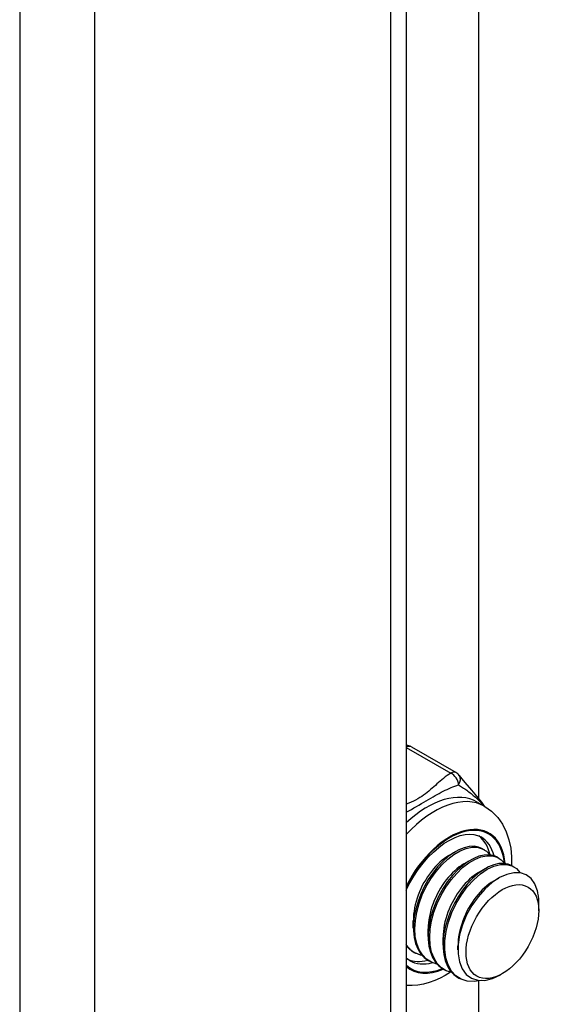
# Model space of a CAD drawing. Header units: inches. Extents: x 25 to 728, y 80 to 330.
# Tile 113 of 160: x 669.746 to 670.726, y 286.969 to 288.815. Entities that reach past the tile are written whole.
import ezdxf

# ---------------------------------------------------------------- set-up
doc = ezdxf.new("R2010")
doc.units = ezdxf.units.IN
doc.header["$MEASUREMENT"] = 0
doc.layers.add('Visible Edges(ANSI)', color=7, linetype='Continuous', lineweight=25)
doc.layers.add('Visible Tangent Edges(ANSI)', color=7, linetype='Continuous', lineweight=25)

msp = doc.modelspace()

# ---------------------------------------------------------------- linework, layer by layer
at = {"layer": 'Visible Edges(ANSI)'}
for p, q in [((670.4712, 295.0532), (670.4712, 277.5731)), ((670.6069, 287.3545), (670.6069, 291.6371)), ((670.4808, 287.4519), (670.5645, 287.4037)), ((670.6041, 287.3483), (670.6181, 287.3403)), ((670.5511, 287.2483), (670.5636, 287.2556)), ((670.6141, 287.2608), (670.6169, 287.2592)), ((670.579, 287.2323), (670.5915, 287.2395)), ((670.642, 287.2448), (670.6448, 287.2432)), ((670.6068, 287.2162), (670.6193, 287.2235)), ((670.6698, 287.2287), (670.6726, 287.2271)), ((670.6347, 287.2002), (670.6444, 287.2058)), ((670.7195, 287.1447), (670.7195, 287.1607)), ((670.4843, 287.1121), (670.4843, 287.1265)), ((670.5122, 287.096), (670.5122, 287.1104)), ((670.5401, 287.08), (670.54, 287.0944)), ((670.4843, 287.0675), (670.4871, 287.0659)), ((670.5679, 287.0712), (670.5679, 287.0784)), ((670.4774, 287.051), (670.4712, 287.0555)), ((670.5121, 287.0515), (670.5149, 287.0499)), ((670.54, 287.0355), (670.5428, 287.0338)), ((670.5678, 287.0194), (670.5706, 287.0178)), ((670.6069, 282.73), (670.6069, 287.0126)), ((670.6515, 287.0267), (670.6475, 287.0244))]:
    msp.add_line(p, q, dxfattribs=at)
at = {"layer": 'Visible Edges(ANSI)', "flags": 128}
for points in [[(670.5705, 287.3984), (670.5754, 287.392), (670.581, 287.3851), (670.5933, 287.3706), (670.6059, 287.3557), (670.6119, 287.3481), (670.6174, 287.3407)], [(670.6181, 287.3403), (670.6312, 287.331), (670.6425, 287.3196), (670.6517, 287.3066), (670.6587, 287.2924), (670.6637, 287.2775), (670.6669, 287.2619), (670.6683, 287.2459), (670.6683, 287.2296)], [(670.4712, 287.1832), (670.4778, 287.1966), (670.4853, 287.2096), (670.4936, 287.2221), (670.5025, 287.2339), (670.512, 287.2448), (670.5219, 287.2547), (670.532, 287.2634), (670.5423, 287.271), (670.5525, 287.2772), (670.5625, 287.2821), (670.5722, 287.2855), (670.5813, 287.2876), (670.5899, 287.2883), (670.5977, 287.2877), (670.6047, 287.2859), (670.611, 287.283)], [(670.6141, 287.2608), (670.6066, 287.264), (670.5982, 287.2654), (670.5892, 287.265), (670.5796, 287.2628), (670.5696, 287.2587), (670.5595, 287.253), (670.5493, 287.2457), (670.5394, 287.2368), (670.5298, 287.2266), (670.5207, 287.2152), (670.5124, 287.2029), (670.5049, 287.1897), (670.4984, 287.1759), (670.4931, 287.1618), (670.4889, 287.1476), (670.4861, 287.1335), (670.4846, 287.1198), (670.4845, 287.1067), (670.4858, 287.0944), (670.4885, 287.0831), (670.4925, 287.073), (670.4979, 287.0643), (670.5044, 287.0571), (670.5121, 287.0515)], [(670.5286, 287.0447), (670.5183, 287.0481), (670.5091, 287.0539), (670.5014, 287.0617), (670.4952, 287.0715), (670.4908, 287.0832), (670.488, 287.0963), (670.4871, 287.1107), (670.4881, 287.126), (670.4908, 287.1419), (670.4952, 287.1581), (670.5012, 287.1742), (670.5086, 287.1898), (670.5174, 287.2047), (670.5272, 287.2184), (670.5378, 287.2308), (670.549, 287.2415), (670.5605, 287.2502), (670.5721, 287.257), (670.5834, 287.2615), (670.5942, 287.2636), (670.6043, 287.2635), (670.6134, 287.2609), (670.6213, 287.2562), (670.6278, 287.2492)], [(670.5511, 287.2483), (670.5469, 287.2456), (670.5426, 287.2427), (670.5384, 287.2393), (670.5342, 287.2357), (670.53, 287.2318), (670.5259, 287.2276), (670.522, 287.2231), (670.5181, 287.2184), (670.5144, 287.2134), (670.5109, 287.2082), (670.5075, 287.2028), (670.5043, 287.1973), (670.5012, 287.1916), (670.4984, 287.1858), (670.4958, 287.1799), (670.4935, 287.1739), (670.4914, 287.1679), (670.4895, 287.1618), (670.4879, 287.1558), (670.4866, 287.1498), (670.4856, 287.1438), (670.4849, 287.138), (670.4845, 287.1322), (670.4844, 287.1265)], [(670.642, 287.2448), (670.6345, 287.248), (670.6261, 287.2494), (670.617, 287.2489), (670.6074, 287.2467), (670.5975, 287.2427), (670.5873, 287.237), (670.5772, 287.2296), (670.5672, 287.2208), (670.5577, 287.2106), (670.5486, 287.1992), (670.5403, 287.1868), (670.5328, 287.1736), (670.5263, 287.1599), (670.5209, 287.1458), (670.5168, 287.1316), (670.5139, 287.1175), (670.5124, 287.1038), (670.5123, 287.0906), (670.5136, 287.0783), (670.5163, 287.067), (670.5204, 287.0569), (670.5257, 287.0482), (670.5323, 287.041), (670.54, 287.0355)], [(670.5565, 287.0287), (670.5461, 287.0321), (670.537, 287.0378), (670.5293, 287.0457), (670.5231, 287.0555), (670.5186, 287.0671), (670.5159, 287.0803), (670.515, 287.0946), (670.5159, 287.11), (670.5186, 287.1259), (670.523, 287.1421), (670.529, 287.1581), (670.5365, 287.1738), (670.5452, 287.1886), (670.555, 287.2024), (670.5656, 287.2147), (670.5768, 287.2254), (670.5884, 287.2342), (670.5999, 287.2409), (670.6112, 287.2454), (670.6221, 287.2476), (670.6322, 287.2474), (670.6413, 287.2449), (670.6492, 287.2401), (670.6557, 287.2332)], [(670.6698, 287.2287), (670.6623, 287.2319), (670.6539, 287.2333), (670.6449, 287.2329), (670.6353, 287.2307), (670.6253, 287.2267), (670.6152, 287.2209), (670.605, 287.2136), (670.5951, 287.2048), (670.5855, 287.1945), (670.5765, 287.1832), (670.5681, 287.1708), (670.5606, 287.1576), (670.5542, 287.1438), (670.5488, 287.1297), (670.5446, 287.1155), (670.5418, 287.1014), (670.5403, 287.0877), (670.5402, 287.0746), (670.5415, 287.0623), (670.5442, 287.051), (670.5482, 287.0409), (670.5536, 287.0322), (670.5602, 287.025), (670.5678, 287.0194)], [(670.579, 287.2323), (670.5747, 287.2296), (670.5705, 287.2266), (670.5662, 287.2233), (670.562, 287.2197), (670.5579, 287.2157), (670.5538, 287.2115), (670.5498, 287.207), (670.546, 287.2023), (670.5423, 287.1974), (670.5387, 287.1922), (670.5353, 287.1868), (670.5321, 287.1812), (670.5291, 287.1756), (670.5263, 287.1697), (670.5237, 287.1638), (670.5213, 287.1579), (670.5192, 287.1518), (670.5174, 287.1458), (670.5158, 287.1397), (670.5145, 287.1337), (670.5135, 287.1278), (670.5128, 287.1219), (670.5124, 287.1161), (670.5122, 287.1105)], [(670.6068, 287.2162), (670.6026, 287.2136), (670.5983, 287.2106), (670.5941, 287.2073), (670.5899, 287.2036), (670.5857, 287.1997), (670.5817, 287.1955), (670.5777, 287.191), (670.5738, 287.1863), (670.5701, 287.1813), (670.5666, 287.1761), (670.5632, 287.1708), (670.56, 287.1652), (670.557, 287.1595), (670.5541, 287.1537), (670.5516, 287.1478), (670.5492, 287.1418), (670.5471, 287.1358), (670.5452, 287.1297), (670.5437, 287.1237), (670.5424, 287.1177), (670.5414, 287.1117), (670.5406, 287.1059), (670.5402, 287.1001), (670.5401, 287.0944)], [(670.6118, 287.0137), (670.5982, 287.0116), (670.5855, 287.0124), (670.574, 287.016), (670.564, 287.0225), (670.5557, 287.0315), (670.5494, 287.0429), (670.5451, 287.0564), (670.5431, 287.0716), (670.5432, 287.0881), (670.5456, 287.1055), (670.5501, 287.1234), (670.5565, 287.1412), (670.5648, 287.1584), (670.5745, 287.1747), (670.5855, 287.1896), (670.5975, 287.2027), (670.61, 287.2137), (670.6228, 287.2223), (670.6355, 287.2282), (670.6476, 287.2313), (670.6589, 287.2315), (670.6691, 287.2289), (670.6777, 287.2235), (670.6847, 287.2155)], [(670.7168, 287.1831), (670.7121, 287.1953), (670.705, 287.205), (670.6959, 287.2118), (670.6851, 287.2154), (670.6728, 287.2158), (670.6596, 287.2128), (670.6458, 287.2066), (670.6319, 287.1973), (670.6183, 287.1853), (670.6056, 287.1709), (670.5941, 287.1545), (670.5843, 287.1367), (670.5766, 287.1181), (670.5712, 287.0994), (670.5683, 287.0812), (670.5682, 287.064), (670.5707, 287.0486), (670.5759, 287.0355), (670.5836, 287.0252), (670.5935, 287.018), (670.6053, 287.0142), (670.6186, 287.014), (670.6328, 287.0174), (670.6475, 287.0244)], [(670.6347, 287.2002), (670.6304, 287.1975), (670.6262, 287.1945), (670.6219, 287.1912), (670.6177, 287.1876), (670.6136, 287.1836), (670.6095, 287.1794), (670.6056, 287.1749), (670.6017, 287.1702), (670.598, 287.1653), (670.5944, 287.1601), (670.591, 287.1547), (670.5878, 287.1492), (670.5848, 287.1435), (670.582, 287.1377), (670.5794, 287.1318), (670.5771, 287.1258), (670.575, 287.1197), (670.5731, 287.1137), (670.5715, 287.1077), (670.5702, 287.1016), (670.5692, 287.0957), (670.5685, 287.0898), (670.5681, 287.084), (670.5679, 287.0784)], [(670.5008, 287.0608), (670.4992, 287.0611), (670.4978, 287.0615), (670.4963, 287.0619), (670.4948, 287.0624), (670.4934, 287.0629), (670.492, 287.0635), (670.4906, 287.0641), (670.4893, 287.0647), (670.4879, 287.0654), (670.4866, 287.0662), (670.4854, 287.067), (670.4841, 287.0678), (670.4829, 287.0687), (670.4817, 287.0696), (670.4805, 287.0705), (670.4793, 287.0715), (670.4782, 287.0726), (670.4771, 287.0737), (670.4761, 287.0748), (670.475, 287.0759), (670.474, 287.0771), (670.4731, 287.0784), (670.4721, 287.0797), (670.4712, 287.081)], [(670.4712, 287.0788), (670.4717, 287.0782), (670.4722, 287.0776), (670.4726, 287.0771), (670.4731, 287.0765), (670.4736, 287.076), (670.4741, 287.0755), (670.4746, 287.075), (670.4752, 287.0744), (670.4757, 287.0739), (670.4762, 287.0735), (670.4767, 287.073), (670.4773, 287.0725), (670.4778, 287.072), (670.4784, 287.0716), (670.4789, 287.0711), (670.4795, 287.0707), (670.4801, 287.0703), (670.4807, 287.0699), (670.4812, 287.0694), (670.4818, 287.069), (670.4824, 287.0687), (670.483, 287.0683), (670.4836, 287.0679), (670.4843, 287.0675)], [(670.5539, 287.0293), (670.5443, 287.0234), (670.5344, 287.0181), (670.5244, 287.0136), (670.5141, 287.0099), (670.5036, 287.007), (670.4929, 287.0051), (670.4821, 287.0041), (670.4712, 287.0043)]]:
    msp.add_lwpolyline(points, dxfattribs=at)
at = {"layer": 'Visible Edges(ANSI)'}
for centre, start, end in [((670.471, 287.4348), 60.064, 89.354), ((670.5547, 287.3866), 36.716, 60.064)]:
    msp.add_arc(centre, 0.0197, start, end, dxfattribs=at)
for centre, major_axis, start_param, end_param in [((670.5359, 287.1718), (0.0668, 0.116), 5.718546, 6.217869), ((670.6374, 287.1134), (0.058, 0.1006), 5.495853, 5.750129), ((670.5359, 287.1718), (-0.0668, -0.116), 0.065316, 0.520508)]:
    msp.add_ellipse(centre, major_axis=major_axis, ratio=0.578093, start_param=start_param, end_param=end_param, dxfattribs=at)
msp.add_ellipse((670.6513, 287.1054), major_axis=(-0.0481, -0.0836), ratio=0.578093, dxfattribs=at)
at = {"layer": 'Visible Tangent Edges(ANSI)'}
for p, q in [((669.7462, 295.5043), (669.7462, 277.1375)), ((669.8862, 295.39), (669.8862, 277.2438)), ((670.4422, 277.5639), (670.4422, 295.0699)), ((670.4712, 287.4508), (670.5547, 287.4027))]:
    msp.add_line(p, q, dxfattribs=at)
at = {"layer": 'Visible Tangent Edges(ANSI)', "flags": 128}
for points in [[(670.5547, 287.4027), (670.5511, 287.4003), (670.5476, 287.3979), (670.5442, 287.3954), (670.5409, 287.3928), (670.5378, 287.3902), (670.5347, 287.3876), (670.5316, 287.3849), (670.5286, 287.3823), (670.5256, 287.3796), (670.5226, 287.377), (670.5197, 287.3743), (670.5166, 287.3716), (670.5136, 287.369), (670.5104, 287.3664), (670.5071, 287.3639), (670.5037, 287.3614), (670.5002, 287.359), (670.4965, 287.3566), (670.4926, 287.3544), (670.4886, 287.3522), (670.4844, 287.3502), (670.4801, 287.3482), (670.4757, 287.3463), (670.4712, 287.3444)], [(670.4712, 287.3291), (670.4759, 287.3319), (670.4807, 287.3347), (670.4854, 287.3374), (670.4902, 287.3401), (670.4949, 287.3428), (670.4995, 287.3455), (670.5041, 287.3481), (670.5085, 287.3507), (670.5129, 287.3532), (670.5171, 287.3557), (670.5213, 287.3581), (670.5253, 287.3604), (670.5292, 287.3626), (670.533, 287.3647), (670.5368, 287.3667), (670.5405, 287.3686), (670.5442, 287.3705), (670.5478, 287.3722), (670.5514, 287.3739), (670.555, 287.3754), (670.5586, 287.3769), (670.5622, 287.3782), (670.5657, 287.3795), (670.5693, 287.3807)], [(670.5693, 287.3807), (670.5711, 287.3795), (670.5729, 287.3784), (670.5748, 287.3771), (670.5767, 287.3759), (670.5787, 287.3746), (670.5806, 287.3732), (670.5826, 287.3718), (670.5846, 287.3704), (670.5866, 287.3689), (670.5886, 287.3674), (670.5906, 287.3658), (670.5927, 287.3642), (670.5947, 287.3626), (670.5967, 287.3609), (670.5987, 287.3592), (670.6006, 287.3574), (670.6026, 287.3556), (670.6045, 287.3537), (670.6064, 287.3518), (670.6083, 287.3499), (670.6101, 287.348), (670.6119, 287.346), (670.6136, 287.3439), (670.6153, 287.3419)]]:
    msp.add_lwpolyline(points, dxfattribs=at)
at = {"layer": 'Visible Tangent Edges(ANSI)'}
for centre, major_axis, ratio, start_param, end_param in [((670.471, 287.4348), (0.0098, 0.0171), 0.578093, 0, 0.767518), ((670.5547, 287.3866), (0.0098, 0.0171), 0.578093, 0, 0.783464), ((670.5547, 287.3866), (-0.0107, 0.0165), 0.609588, 3.996047, 5.470059), ((670.5547, 287.3866), (0.0158, 0.0118), 0.754115, 5.139012, 6.283185), ((670.5108, 287.1863), (0.0933, 0.1621), 0.578093, 0, 1.087676), ((670.5247, 287.1783), (0.0933, 0.1621), 0.578093, 0, 1.200229), ((670.5526, 287.1622), (0.0737, 0.1279), 0.578093, 5.586953, 7.960387), ((670.5526, 287.1622), (0.0727, 0.1262), 0.578093, 5.604861, 7.977379), ((670.5442, 287.167), (0.0668, 0.116), 0.578093, 5.752575, 6.283185), ((670.5442, 287.167), (-0.0668, -0.116), 0.578093, 0, 0.525906), ((670.5526, 287.1622), (-0.0727, -0.1262), 0.578093, 6.155921, 6.93146), ((670.5526, 287.1622), (-0.0737, -0.1279), 0.578093, 6.172913, 6.948591)]:
    msp.add_ellipse(centre, major_axis=major_axis, ratio=ratio, start_param=start_param, end_param=end_param, dxfattribs=at)

doc.saveas('drawing.dxf')
